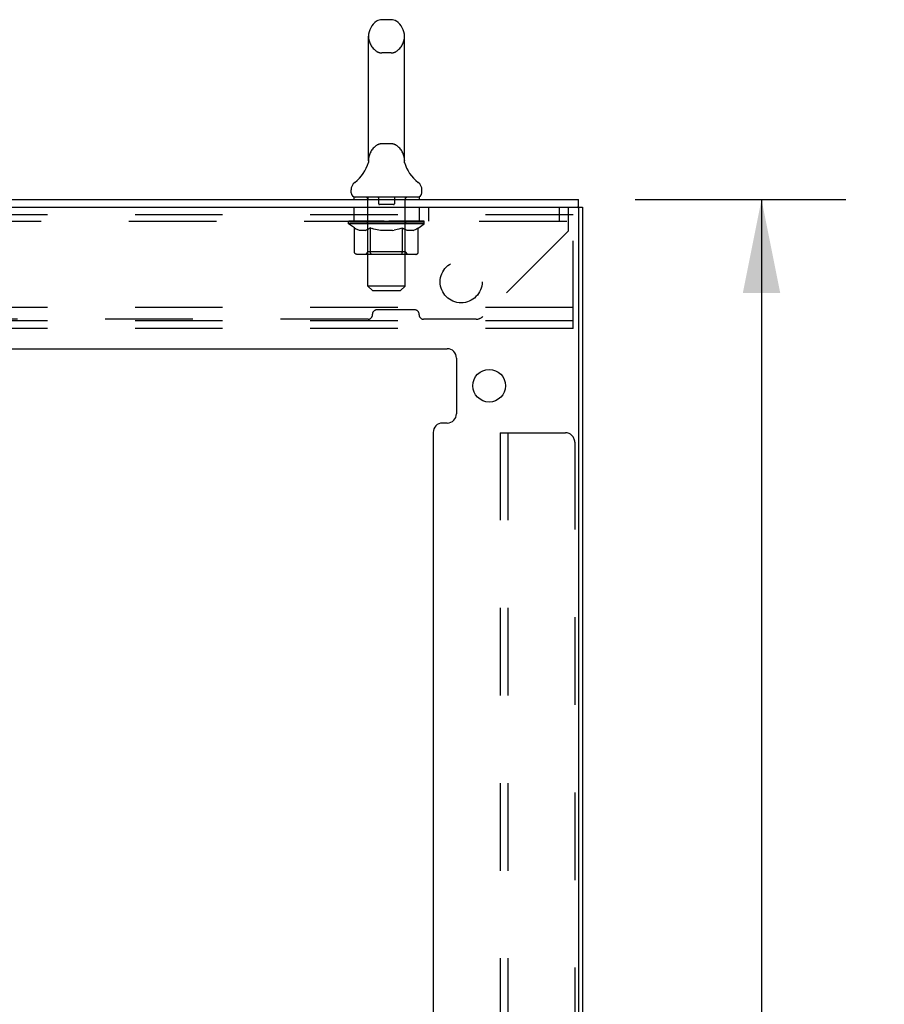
# Model space of a CAD drawing. Header units: inches. Extents: x 0 to 213, y 0 to 138.
# Tile 42 of 50: x 131 to 142, y 71 to 84. Entities that reach past the tile are written whole.
import ezdxf

# ---------------------------------------------------------------- set-up
doc = ezdxf.new("R2010")
doc.units = ezdxf.units.IN
doc.header["$LTSCALE"] = 11.736377
doc.header["$MEASUREMENT"] = 0
doc.linetypes.add('HIDDEN', pattern=[0.2, 0.1, -0.1])
doc.layers.get('0').update_dxf_attribs({"linetype": 'CONTINUOUS'})
doc.layers.add('DEFAULT_2', color=8, linetype='HIDDEN')
doc.layers.add('DIMENSIONS', color=7, linetype='CONTINUOUS')
doc.styles.get("Standard").update_dxf_attribs({"font": 'arial.ttf'})
doc.dimstyles.new('DIMSTYLE_1', dxfattribs={"dimtxt": 0.941421, "dimasz": 1.255227, "dimexe": 0.09, "dimexo": 0.07, "dimgap": 0.0375, "dimtad": 0, "dimtih": 1, "dimtoh": 1, "dimzin": 4, "dimdsep": 46, "dimtxsty": 'Standard', "dimblk": '_FILLED', "dimblk1": '_FILLED', "dimblk2": '_FILLED', "dimcen": 0.09, "dimazin": 1, "dimtfac": 1, "dimtdec": 3, "dimtofl": 0, "dimtmove": 0, "dimatfit": 3, "dimldrblk": '_FILLED', "dimfxl": 0, "dimtolj": 1, "dimtzin": 4, "dimarcsym": 0})

# ---------------------------------------------------------------- blocks, each defined once
blk = doc.blocks.new('_FILLED')
at = {"color": 0, "linetype": 'ByBlock'}
blk.add_solid([(0, 0), (-1, 0.2), (-1, -0.2)], dxfattribs=at)
blk = doc.blocks.new('*D18')
at = {"layer": 'DIMENSIONS', "color": 2, "linetype": 'Continuous'}
for p, q in [((138.943, 81.898), (141.764, 81.898)), ((140.635, 81.898), (140.635, 47.406)), ((140.635, 11.032), (140.635, 45.524)), ((138.943, 11.032), (141.764, 11.032))]:
    blk.add_line(p, q, dxfattribs=at)
at = {"layer": 'DIMENSIONS', "color": 2, "linetype": 'Continuous', "xscale": 1.2552274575, "yscale": 1.2552274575, "zscale": 1.2552274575}
for p, rotation in [((140.635, 81.898), 90), ((140.635, 11.032), 270)]:
    blk.add_blockref('_FILLED', p, dxfattribs=dict(at, rotation=rotation))
at = {"layer": 'DIMENSIONS', "color": 2, "linetype": 'Continuous', "insert": (140.635, 46.936), "char_height": 0.9414, "width": 3.28972, "attachment_point": 2, "line_spacing_factor": 0.9}
blk.add_mtext('70.87', dxfattribs=at)

msp = doc.modelspace()

# ---------------------------------------------------------------- linework, layer by layer
at = {"color": 7, "linetype": 'Continuous'}
for p, q in [((135.675, 84.306), (135.548, 84.306)), ((135.37, 82.421), (135.37, 84.084)), ((135.853, 82.421), (135.853, 84.084)), ((135.365, 82.376), (135.364, 82.376)), ((135.369, 82.394), (135.368, 82.392)), ((135.368, 82.393), (135.368, 82.392)), ((135.368, 82.392), (135.368, 82.391)), ((135.368, 82.391), (135.368, 82.39)), ((135.368, 82.39), (135.368, 82.39)), ((135.368, 82.39), (135.368, 82.389)), ((135.368, 82.39), (135.368, 82.389)), ((135.37, 82.401), (135.369, 82.4)), ((135.37, 82.4), (135.369, 82.4)), ((135.369, 82.4), (135.369, 82.399)), ((135.369, 82.399), (135.369, 82.398)), ((135.369, 82.399), (135.369, 82.398)), ((135.369, 82.398), (135.369, 82.397)), ((135.369, 82.397), (135.369, 82.397)), ((135.369, 82.397), (135.369, 82.396)), ((135.369, 82.396), (135.369, 82.395)), ((135.369, 82.396), (135.369, 82.395)), ((135.369, 82.395), (135.369, 82.394)), ((135.369, 82.395), (135.369, 82.394)), ((135.369, 82.394), (135.369, 82.393)), ((135.37, 82.416), (135.37, 82.421)), ((135.37, 82.416), (135.37, 82.415)), ((135.37, 82.415), (135.37, 82.414)), ((135.37, 82.415), (135.37, 82.414)), ((135.37, 82.414), (135.37, 82.413)), ((135.37, 82.413), (135.37, 82.412)), ((135.37, 82.413), (135.37, 82.412)), ((135.37, 82.412), (135.37, 82.412)), ((135.37, 82.412), (135.37, 82.411)), ((135.37, 82.411), (135.37, 82.41)), ((135.37, 82.41), (135.37, 82.41)), ((135.37, 82.41), (135.37, 82.408)), ((135.37, 82.409), (135.37, 82.408)), ((135.37, 82.408), (135.37, 82.407)), ((135.37, 82.408), (135.37, 82.407)), ((135.37, 82.407), (135.37, 82.406)), ((135.37, 82.406), (135.37, 82.405)), ((135.37, 82.406), (135.37, 82.404)), ((135.37, 82.405), (135.37, 82.404)), ((135.37, 82.404), (135.37, 82.403)), ((135.37, 82.404), (135.37, 82.403)), ((135.37, 82.403), (135.37, 82.402)), ((135.37, 82.402), (135.37, 82.402)), ((135.37, 82.402), (135.37, 82.401)), ((135.853, 82.421), (135.853, 82.416)), ((135.853, 82.415), (135.853, 82.416)), ((135.853, 82.416), (135.853, 82.416)), ((135.853, 82.41), (135.853, 82.411)), ((135.853, 82.409), (135.853, 82.41)), ((135.853, 82.408), (135.853, 82.409)), ((135.853, 82.407), (135.853, 82.408)), ((135.853, 82.408), (135.853, 82.408)), ((135.853, 82.406), (135.853, 82.407)), ((135.853, 82.407), (135.853, 82.407)), ((135.853, 82.405), (135.853, 82.406)), ((135.853, 82.404), (135.853, 82.405)), ((135.853, 82.405), (135.853, 82.405)), ((135.853, 82.403), (135.853, 82.404)), ((135.853, 82.404), (135.853, 82.404)), ((135.854, 82.402), (135.853, 82.403)), ((135.853, 82.403), (135.853, 82.403)), ((135.854, 82.4), (135.854, 82.402)), ((135.854, 82.401), (135.854, 82.402)), ((135.854, 82.4), (135.854, 82.401)), ((135.854, 82.399), (135.854, 82.4)), ((135.854, 82.398), (135.854, 82.399)), ((135.854, 82.397), (135.854, 82.398)), ((135.854, 82.397), (135.854, 82.398)), ((135.854, 82.396), (135.854, 82.397)), ((135.854, 82.395), (135.854, 82.396)), ((135.855, 82.394), (135.854, 82.395)), ((135.854, 82.394), (135.854, 82.395)), ((135.855, 82.393), (135.855, 82.394)), ((135.855, 82.392), (135.855, 82.393)), ((135.855, 82.392), (135.855, 82.393)), ((135.855, 82.391), (135.855, 82.392)), ((135.855, 82.39), (135.855, 82.391)), ((135.855, 82.389), (135.855, 82.39)), ((135.859, 82.376), (135.859, 82.377)), ((135.137, 81.988), (135.137, 82.026)), ((135.174, 81.928), (135.174, 81.898)), ((136.049, 81.928), (135.174, 81.928)), ((136.049, 81.928), (136.049, 81.898)), ((136.087, 81.988), (136.087, 82.026)), ((138.17, 81.794), (138.237, 81.794)), ((138.185, 81.794), (138.185, 81.898))]:
    msp.add_line(p, q, dxfattribs=at)
at = {"color": 3, "linetype": 'Continuous'}
for p, q in [((120.237, 81.794), (138.17, 81.794)), ((120.289, 81.898), (138.185, 81.898)), ((138.237, 81.794), (138.237, 11.136)), ((138.185, 81.779), (138.185, 11.151)), ((122.05, 79.898), (136.424, 79.898)), ((136.549, 79.773), (136.549, 79.027)), ((136.424, 78.902), (136.362, 78.902)), ((136.237, 78.777), (136.237, 58.07))]:
    msp.add_line(p, q, dxfattribs=at)
at = {"color": 7, "linetype": 'Continuous'}
for points in [[(135.853, 82.41), (135.853, 82.41), (135.853, 82.411), (135.853, 82.412), (135.853, 82.412), (135.853, 82.413), (135.853, 82.414), (135.853, 82.414), (135.853, 82.415)], [(135.853, 82.412), (135.853, 82.412), (135.853, 82.413), (135.853, 82.414), (135.853, 82.414), (135.853, 82.415)]]:
    msp.add_lwpolyline(points, dxfattribs=at)
at = {"color": 3, "linetype": 'Continuous'}
msp.add_circle((136.987, 79.402), 0.219, dxfattribs=at)
at = {"color": 7, "linetype": 'Continuous'}
for centre, radius, start, end in [((135.548, 84.181), 0.125, 90, 123.1848), ((135.675, 84.181), 0.125, 56.8152, 90), ((135.612, 84.084), 0.241, 123.1848, 180), ((135.612, 84.084), 0.241, 0, 56.8152), ((134.888, 82.527), 0.5, 306.7414, 344.6791), ((136.335, 82.527), 0.5, 195.3209, 233.2586), ((135.262, 82.026), 0.125, 126.7414, 180), ((135.962, 82.026), 0.125, 0, 53.2586), ((135.197, 81.988), 0.06, 180, 270), ((136.027, 81.988), 0.06, 270, 360)]:
    msp.add_arc(centre, radius, start, end, dxfattribs=at)
at = {"color": 3, "linetype": 'Continuous'}
for centre, radius, start, end in [((138.17, 81.779), 0.015, 0, 90), ((136.424, 79.773), 0.125, 0, 90), ((136.424, 79.027), 0.125, 270, 360), ((136.362, 78.777), 0.125, 90, 180)]:
    msp.add_arc(centre, radius, start, end, dxfattribs=at)
at = {"layer": 'DEFAULT_2', "color": 8, "linetype": 'HIDDEN'}
for p, q in [((135.675, 83.861), (135.548, 83.861)), ((135.675, 82.643), (135.548, 82.643)), ((135.364, 82.376), (135.364, 82.376)), ((135.364, 82.376), (135.364, 82.376)), ((135.364, 82.376), (135.364, 82.376)), ((135.364, 82.376), (135.364, 82.376)), ((135.365, 82.377), (135.365, 82.376)), ((135.859, 82.376), (135.859, 82.376)), ((135.362, 81.928), (135.362, 81.898)), ((135.507, 81.918), (135.507, 81.838)), ((135.717, 81.918), (135.717, 81.838)), ((135.862, 81.928), (135.862, 81.898)), ((135.174, 81.794), (135.174, 81.606)), ((135.363, 80.738), (135.363, 81.898)), ((135.707, 81.828), (135.517, 81.828)), ((135.861, 80.738), (135.861, 81.898)), ((136.049, 81.794), (136.049, 81.606)), ((136.174, 81.794), (136.174, 81.606)), ((137.924, 81.794), (137.924, 81.606)), ((138.049, 81.476), (138.049, 81.794)), ((138.112, 80.169), (138.112, 81.794)), ((138.112, 81.69), (123.112, 81.69)), ((120.424, 81.606), (138.049, 81.606)), ((135.105, 81.571), (135.105, 81.603)), ((135.105, 81.602), (135.35, 81.602)), ((135.183, 81.516), (135.105, 81.571)), ((136.118, 81.571), (135.105, 81.571)), ((135.106, 81.602), (135.106, 81.606)), ((135.202, 81.605), (135.106, 81.606)), ((135.113, 81.603), (135.113, 81.608)), ((135.12, 81.6), (135.12, 81.603)), ((135.12, 81.6), (136.103, 81.6)), ((135.127, 81.6), (135.127, 81.603)), ((135.128, 81.6), (135.128, 81.603)), ((135.136, 81.603), (135.136, 81.608)), ((135.149, 81.6), (135.149, 81.603)), ((135.15, 81.6), (135.15, 81.603)), ((135.173, 81.603), (135.173, 81.608)), ((135.185, 81.6), (135.185, 81.603)), ((135.187, 81.6), (135.187, 81.603)), ((135.202, 81.602), (135.202, 81.605)), ((135.224, 81.603), (135.224, 81.608)), ((135.225, 81.6), (135.225, 81.602)), ((135.226, 81.6), (135.226, 81.602)), ((135.228, 81.6), (135.228, 81.602)), ((135.234, 81.6), (135.234, 81.603)), ((135.234, 81.6), (135.234, 81.602)), ((135.236, 81.6), (135.236, 81.603)), ((135.239, 81.6), (135.239, 81.603)), ((135.243, 81.6), (135.243, 81.602)), ((135.254, 81.6), (135.254, 81.602)), ((135.268, 81.6), (135.268, 81.602)), ((135.269, 81.6), (135.269, 81.605)), ((135.285, 81.6), (135.285, 81.602)), ((135.286, 81.603), (135.286, 81.608)), ((135.294, 81.6), (135.294, 81.603)), ((135.297, 81.6), (135.297, 81.603)), ((135.305, 81.6), (135.305, 81.602)), ((135.314, 81.6), (135.314, 81.606)), ((135.326, 81.6), (135.326, 81.602)), ((135.328, 81.6), (135.328, 81.602)), ((135.35, 81.6), (135.35, 81.602)), ((135.404, 81.602), (135.354, 81.602)), ((135.358, 81.603), (135.358, 81.608)), ((135.362, 81.194), (135.362, 81.568)), ((135.364, 81.6), (135.364, 81.603)), ((135.368, 81.6), (135.368, 81.603)), ((135.372, 81.6), (135.372, 81.607)), ((135.376, 81.6), (135.376, 81.602)), ((135.385, 81.6), (135.385, 81.602)), ((135.404, 81.6), (135.404, 81.602)), ((135.464, 81.602), (135.416, 81.602)), ((135.433, 81.6), (135.433, 81.602)), ((135.438, 81.603), (135.438, 81.608)), ((135.441, 81.6), (135.441, 81.603)), ((135.443, 81.6), (135.443, 81.607)), ((135.445, 81.6), (135.445, 81.603)), ((135.451, 81.6), (135.451, 81.603)), ((135.464, 81.6), (135.464, 81.602)), ((135.528, 81.602), (135.484, 81.602)), ((135.495, 81.6), (135.495, 81.602)), ((135.52, 81.602), (135.612, 81.608)), ((135.524, 81.603), (135.524, 81.608)), ((135.524, 81.603), (135.524, 81.608)), ((135.524, 81.608), (135.524, 81.608)), ((135.524, 81.6), (135.524, 81.603)), ((135.527, 81.6), (135.527, 81.603)), ((135.528, 81.6), (135.528, 81.603)), ((135.528, 81.6), (135.528, 81.602)), ((135.595, 81.602), (135.556, 81.602)), ((135.561, 81.6), (135.561, 81.602)), ((135.595, 81.6), (135.595, 81.602)), ((135.61, 81.603), (135.609, 81.603)), ((135.609, 81.6), (135.609, 81.603)), ((135.61, 81.6), (135.61, 81.603)), ((135.612, 81.603), (135.612, 81.608)), ((135.612, 81.608), (135.703, 81.602)), ((135.614, 81.6), (135.614, 81.603)), ((135.614, 81.6), (135.614, 81.603)), ((135.614, 81.603), (135.614, 81.603)), ((135.628, 81.6), (135.628, 81.602)), ((135.628, 81.602), (135.667, 81.602)), ((135.662, 81.6), (135.662, 81.602)), ((135.695, 81.6), (135.695, 81.603)), ((135.695, 81.6), (135.695, 81.602)), ((135.695, 81.602), (135.739, 81.602)), ((135.696, 81.6), (135.696, 81.603)), ((135.699, 81.603), (135.699, 81.608)), ((135.699, 81.603), (135.699, 81.608)), ((135.699, 81.608), (135.699, 81.608)), ((135.699, 81.6), (135.699, 81.603)), ((135.728, 81.6), (135.728, 81.602)), ((135.759, 81.6), (135.759, 81.602)), ((135.76, 81.602), (135.807, 81.602)), ((135.772, 81.6), (135.772, 81.603)), ((135.778, 81.6), (135.778, 81.603)), ((135.78, 81.6), (135.78, 81.607)), ((135.782, 81.6), (135.782, 81.603)), ((135.785, 81.603), (135.785, 81.608)), ((135.791, 81.6), (135.791, 81.602)), ((135.819, 81.6), (135.819, 81.602)), ((135.819, 81.602), (135.869, 81.602)), ((135.839, 81.6), (135.839, 81.602)), ((135.847, 81.6), (135.847, 81.602)), ((135.851, 81.6), (135.851, 81.607)), ((135.856, 81.6), (135.856, 81.603)), ((135.859, 81.6), (135.859, 81.603)), ((135.862, 81.194), (135.862, 81.568)), ((135.865, 81.603), (135.865, 81.608)), ((135.873, 81.6), (135.873, 81.602)), ((135.873, 81.602), (136.034, 81.602)), ((135.895, 81.6), (135.895, 81.602)), ((135.897, 81.6), (135.897, 81.602)), ((135.91, 81.6), (135.91, 81.606)), ((135.919, 81.6), (135.919, 81.602)), ((135.926, 81.6), (135.926, 81.603)), ((135.929, 81.6), (135.929, 81.603)), ((135.937, 81.603), (135.937, 81.608)), ((135.938, 81.6), (135.938, 81.602)), ((135.954, 81.6), (135.954, 81.605)), ((135.955, 81.6), (135.955, 81.602)), ((135.969, 81.6), (135.969, 81.602)), ((135.981, 81.6), (135.981, 81.602)), ((135.984, 81.6), (135.984, 81.603)), ((135.987, 81.6), (135.987, 81.603)), ((135.99, 81.6), (135.99, 81.603)), ((135.99, 81.6), (135.99, 81.602)), ((135.995, 81.6), (135.995, 81.602)), ((135.998, 81.6), (135.998, 81.602)), ((135.998, 81.6), (135.998, 81.602)), ((135.999, 81.603), (135.999, 81.608)), ((136.036, 81.6), (136.036, 81.603)), ((136.038, 81.6), (136.038, 81.603)), ((136.038, 81.515), (136.118, 81.571)), ((136.05, 81.603), (136.05, 81.608)), ((136.073, 81.6), (136.073, 81.603)), ((136.074, 81.6), (136.074, 81.603)), ((136.087, 81.603), (136.087, 81.608)), ((136.095, 81.6), (136.095, 81.603)), ((136.096, 81.6), (136.096, 81.603)), ((136.103, 81.6), (136.103, 81.603)), ((136.11, 81.603), (136.11, 81.608)), ((136.118, 81.571), (136.118, 81.608)), ((135.183, 81.191), (135.183, 81.516)), ((135.183, 81.516), (135.195, 81.508)), ((135.207, 81.501), (135.195, 81.508)), ((135.218, 81.495), (135.206, 81.501)), ((135.23, 81.49), (135.218, 81.495)), ((135.241, 81.485), (135.23, 81.49)), ((135.252, 81.482), (135.241, 81.485)), ((135.328, 81.482), (135.252, 81.482)), ((135.328, 81.482), (135.339, 81.485)), ((135.362, 81.495), (135.35, 81.49)), ((135.373, 81.501), (135.362, 81.495)), ((135.385, 81.508), (135.373, 81.501)), ((135.397, 81.516), (135.385, 81.508)), ((135.397, 81.191), (135.397, 81.516)), ((135.397, 81.516), (135.42, 81.508)), ((135.443, 81.501), (135.42, 81.508)), ((135.466, 81.495), (135.443, 81.501)), ((135.488, 81.49), (135.465, 81.495)), ((135.51, 81.485), (135.488, 81.49)), ((135.532, 81.482), (135.51, 81.485)), ((135.691, 81.482), (135.532, 81.482)), ((135.691, 81.482), (135.713, 81.485)), ((135.735, 81.49), (135.713, 81.485)), ((135.757, 81.495), (135.735, 81.49)), ((135.779, 81.501), (135.757, 81.495)), ((135.802, 81.508), (135.779, 81.501)), ((135.825, 81.515), (135.802, 81.508)), ((135.825, 81.191), (135.825, 81.515)), ((135.825, 81.515), (135.836, 81.508)), ((135.847, 81.501), (135.836, 81.508)), ((135.858, 81.495), (135.847, 81.501)), ((135.869, 81.49), (135.858, 81.495)), ((135.879, 81.485), (135.869, 81.49)), ((135.89, 81.482), (135.879, 81.485)), ((135.973, 81.482), (135.89, 81.482)), ((135.973, 81.482), (135.984, 81.485)), ((135.995, 81.49), (135.984, 81.485)), ((136.005, 81.495), (135.995, 81.49)), ((136.016, 81.501), (136.005, 81.495)), ((136.027, 81.508), (136.016, 81.501)), ((136.038, 81.515), (136.027, 81.508)), ((136.038, 81.191), (136.038, 81.515)), ((138.049, 81.476), (136.904, 80.331)), ((136.004, 81.162), (135.217, 81.162)), ((135.362, 81.194), (135.33, 81.162)), ((135.862, 81.194), (135.362, 81.194)), ((135.807, 81.162), (135.809, 81.162)), ((135.814, 81.164), (135.815, 81.165)), ((135.815, 81.165), (135.817, 81.167)), ((135.862, 81.194), (135.893, 81.162)), ((135.423, 80.678), (135.363, 80.738)), ((135.861, 80.738), (135.363, 80.738)), ((135.801, 80.678), (135.861, 80.738)), ((135.423, 80.678), (135.801, 80.678)), ((138.112, 80.45), (123.112, 80.45)), ((135.424, 80.352), (135.424, 80.359)), ((135.99, 80.418), (135.483, 80.418)), ((136.049, 80.352), (136.049, 80.359)), ((135.365, 80.293), (123.108, 80.293)), ((138.112, 80.273), (123.112, 80.273)), ((136.812, 80.293), (136.108, 80.293)), ((138.112, 80.169), (123.112, 80.169)), ((137.133, 78.773), (137.133, 57.608)), ((137.133, 78.773), (138.008, 78.773)), ((137.237, 78.773), (137.237, 14.157)), ((138.133, 78.648), (138.133, 14.282))]:
    msp.add_line(p, q, dxfattribs=at)
for points in [[(135.35, 81.49), (135.339, 81.485), (135.328, 81.482)], [(135.217, 81.162), (135.213, 81.162), (135.209, 81.163), (135.205, 81.164), (135.201, 81.165), (135.197, 81.167), (135.194, 81.17), (135.191, 81.172), (135.188, 81.176), (135.186, 81.179), (135.184, 81.183), (135.183, 81.187), (135.183, 81.191)], [(135.414, 81.162), (135.412, 81.162), (135.41, 81.163), (135.408, 81.164), (135.406, 81.165), (135.404, 81.167), (135.402, 81.17), (135.401, 81.172), (135.399, 81.176), (135.398, 81.179), (135.397, 81.183), (135.397, 81.187), (135.397, 81.191)], [(135.809, 81.162), (135.812, 81.163), (135.814, 81.164)], [(135.817, 81.167), (135.819, 81.17), (135.821, 81.172), (135.822, 81.176), (135.823, 81.179)], [(135.819, 81.17), (135.821, 81.172), (135.822, 81.176)], [(135.823, 81.179), (135.824, 81.183), (135.824, 81.187), (135.825, 81.191)], [(135.824, 81.183), (135.824, 81.187), (135.825, 81.191)], [(136.004, 81.162), (136.008, 81.162), (136.012, 81.163), (136.016, 81.164), (136.02, 81.165), (136.024, 81.167), (136.027, 81.17), (136.031, 81.172), (136.033, 81.176), (136.035, 81.179), (136.037, 81.183), (136.038, 81.187), (136.038, 81.191)]]:
    msp.add_lwpolyline(points, dxfattribs=at)
msp.add_circle((136.612, 80.794), 0.281, dxfattribs=at)
for centre, radius, start, end in [((135.612, 84.084), 0.241, 180, 236.8152), ((135.612, 84.084), 0.241, 303.1848, 360), ((135.548, 83.986), 0.125, 236.8152, 270), ((135.675, 83.986), 0.125, 270, 303.1848), ((135.612, 82.421), 0.241, 123.1848, 180), ((135.548, 82.518), 0.125, 90, 123.1848), ((135.675, 82.518), 0.125, 56.8152, 90), ((135.612, 82.421), 0.241, 0, 56.8152), ((135.333, 81.898), 0.03, 0, 90), ((135.497, 81.918), 0.01, 0, 90), ((135.727, 81.918), 0.01, 90, 180), ((135.891, 81.898), 0.03, 90, 180), ((135.517, 81.838), 0.01, 180, 270), ((135.707, 81.838), 0.01, 270, 360), ((135.33, 81.568), 0.0318, 0, 90), ((135.893, 81.568), 0.0318, 90, 180), ((135.365, 80.352), 0.0591, 270, 360), ((135.483, 80.359), 0.0591, 90, 180), ((135.99, 80.359), 0.0591, 0, 90), ((136.108, 80.352), 0.0591, 180, 270), ((136.812, 80.423), 0.13, 270, 315), ((138.008, 78.648), 0.125, 0, 90)]:
    msp.add_arc(centre, radius, start, end, dxfattribs=at)
for centre, major_axis, ratio, start_param, end_param in [((135.612, 81.608), (0.506, 0.005), 0.05963, 9.249616, 9.431313), ((135.612, 81.608), (0.506, 0), 0.060556, -3.083241, -2.96706), ((135.612, 81.608), (0.506, 0.011), 0.05688, 2.791345, 2.965878), ((135.125, 81.598), (0.158, -0.002), 0.05963, 0.605815, 1.645666), ((135.07, 81.598), (0.158, 0.002), 0.05963, 0.25549, 1.295341), ((135.612, 81.608), (0.506, -0.005), 0.05963, -2.96643, -2.791898), ((135.07, 81.593), (0.158, 0.003), 0.05688, 1.20151, 1.294789), ((135.125, 81.593), (0.158, 0), 0.060556, 1.551758, 1.645036), ((135.09, 81.593), (0.158, 0.002), 0.05963, 1.170259, 1.376596), ((135.126, 81.595), (0.131, 0.001), 0.05963, 1.065228, 1.614276), ((135.11, 81.595), (0.131, 0.003), 0.05688, 0.890143, 1.43919), ((135.156, 81.595), (0.131, 0), 0.060556, 1.240391, 1.789438), ((135.612, 81.608), (0.506, 0.015), 0.052395, 2.616403, 2.790936), ((135.175, 81.598), (0.158, -0.003), 0.05688, 0.7809, 1.820751), ((135.067, 81.598), (0.158, 0.003), 0.05688, 0.080405, 1.120256), ((135.612, 81.608), (0.506, -0.011), 0.05688, -2.791345, -2.616812), ((135.067, 81.593), (0.158, 0.005), 0.052395, 1.026568, 1.119847), ((135.175, 81.593), (0.158, -0.002), 0.05963, 1.72692, 1.820198), ((135.109, 81.595), (0.131, 0.004), 0.052395, 0.715201, 1.264248), ((135.201, 81.595), (0.131, -0.001), 0.05963, 1.415553, 1.9646), ((135.612, 81.608), (0.506, 0.02), 0.046319, 2.441654, 2.616187), ((135.238, 81.598), (0.158, -0.005), 0.052395, 0.955842, 1.995693), ((135.081, 81.598), (0.158, 0.005), 0.052395, -0.094537, 0.945314), ((135.612, 81.608), (0.506, -0.015), 0.052395, -2.616403, -2.44187), ((135.081, 81.593), (0.158, 0.006), 0.046319, 0.851819, 0.945098), ((135.238, 81.593), (0.158, -0.003), 0.05688, 1.902006, 1.995284), ((135.124, 81.595), (0.131, 0.005), 0.046319, 0.540452, 1.089499), ((135.258, 81.595), (0.131, -0.003), 0.05688, 1.590638, 2.139686), ((135.09, 81.598), (0.158, 0), 0.060556, 0.430652, 0.777569), ((135.612, 81.608), (0.506, 0.024), 0.038841, 2.267123, 2.441656), ((135.313, 81.598), (0.158, -0.006), 0.046319, 1.130591, 2.170442), ((135.612, 81.608), (0.506, -0.02), 0.046319, -2.441654, -2.267121), ((135.11, 81.598), (0.158, 0.006), 0.046319, -0.269286, 0.770565), ((135.11, 81.593), (0.158, 0.007), 0.038841, 0.677289, 0.770567), ((135.313, 81.593), (0.158, -0.005), 0.052395, 2.076947, 2.170226), ((135.154, 81.595), (0.131, 0.006), 0.038841, 0.365921, 0.914969), ((135.325, 81.595), (0.131, -0.004), 0.052395, 1.76558, 2.314627), ((135.612, 81.608), (0.506, 0.027), 0.030195, 2.09281, 2.267343), ((135.397, 81.598), (0.158, -0.007), 0.038841, 1.305122, 2.344973), ((135.612, 81.608), (0.506, -0.024), 0.038841, -2.267123, -2.092591), ((135.155, 81.598), (0.158, 0.007), 0.038841, -0.443817, 0.596034), ((135.155, 81.593), (0.158, 0.008), 0.030195, 0.502975, 0.596254), ((135.397, 81.593), (0.158, -0.006), 0.046319, 2.251696, 2.344975), ((135.197, 81.595), (0.131, 0.007), 0.030195, 0.191608, 0.740655), ((135.401, 81.595), (0.131, -0.005), 0.046319, 1.940329, 2.489376), ((135.214, 81.598), (0.158, 0.008), 0.030195, -0.61813, 0.421721), ((135.612, 81.608), (0.506, 0.029), 0.020645, 1.918687, 2.09322), ((135.487, 81.598), (0.158, -0.008), 0.030195, 1.479435, 2.519286), ((135.612, 81.608), (0.506, -0.027), 0.030195, -2.09281, -1.918277), ((135.214, 81.593), (0.158, 0.009), 0.020645, 0.328852, 0.422131), ((135.487, 81.593), (0.158, -0.007), 0.038841, 2.426227, 2.519505), ((135.253, 81.595), (0.131, 0.007), 0.020645, 0.017485, 0.566532), ((135.484, 81.595), (0.131, -0.006), 0.038841, 2.11486, 2.663907), ((135.285, 81.598), (0.158, 0.009), 0.020645, -0.792253, 0.247598), ((135.612, 81.608), (0.506, 0.03), 0.010478, 1.744704, 1.919237), ((135.581, 81.598), (0.158, -0.009), 0.020645, 1.653558, 2.693409), ((135.612, 81.608), (0.506, -0.029), 0.020645, -1.918687, -1.744154), ((135.285, 81.593), (0.158, 0.009), 0.010478, 0.154869, 0.248148), ((135.581, 81.593), (0.158, -0.008), 0.030195, 2.60054, 2.693819), ((135.32, 81.595), (0.131, 0.008), 0.010478, 6.126688, 6.675735), ((135.571, 81.595), (0.131, -0.007), 0.030195, 2.289173, 2.83822), ((135.366, 81.598), (0.158, 0.009), 0.010478, -0.966236, -0.000846), ((135.676, 81.598), (0.158, -0.009), 0.010478, 1.827541, 2.867392), ((135.612, 81.608), (0.506, -0.03), 0.010478, -1.744704, -1.570171), ((135.676, 81.593), (0.158, -0.009), 0.020645, 2.774664, 2.867942), ((135.659, 81.595), (0.131, -0.007), 0.020645, 2.463296, 3.012344), ((135.547, 81.598), (0.158, 0.009), 0.010478, 0.274201, 1.314052), ((135.478, 81.595), (0.131, 0.008), 0.010478, -0.000483, 0.504314), ((135.454, 81.593), (0.158, 0.009), 0.010478, 0.099668, 0.192946), ((135.612, 81.608), (0.506, 0.03), 0.010478, -1.571421, -1.396888), ((135.769, 81.593), (0.158, -0.009), 0.010478, 2.948646, 3.041925), ((135.745, 81.595), (0.131, -0.008), 0.010478, 2.637279, 3.142076), ((135.642, 81.598), (0.158, 0.009), 0.020645, 0.448184, 1.488034), ((135.565, 81.595), (0.131, 0.007), 0.020645, 0.129249, 0.678296), ((135.547, 81.593), (0.158, 0.009), 0.020645, 0.273651, 0.366929), ((135.612, 81.608), (0.506, 0.029), 0.020645, -1.397439, -1.222906), ((135.857, 81.598), (0.158, -0.009), 0.010478, -3.140747, -2.175357), ((135.612, 81.608), (0.506, -0.03), 0.010478, 1.222355, 1.396888), ((135.736, 81.598), (0.158, 0.008), 0.030195, 0.622307, 1.662158), ((135.652, 81.595), (0.131, 0.007), 0.030195, 0.303372, 0.852419), ((135.903, 81.595), (0.131, -0.008), 0.010478, 2.749043, 3.29809), ((135.938, 81.598), (0.158, -0.009), 0.020645, 2.893995, 3.933846), ((135.642, 81.593), (0.158, 0.008), 0.030195, 0.447774, 0.541052), ((135.938, 81.593), (0.158, -0.009), 0.010478, 2.893445, 2.986723), ((135.612, 81.608), (0.506, 0.027), 0.030195, -1.223315, -1.048783), ((135.612, 81.608), (0.506, -0.029), 0.020645, 1.048373, 1.222906), ((135.826, 81.598), (0.158, 0.007), 0.038841, 0.79662, 1.836471), ((135.739, 81.595), (0.131, 0.006), 0.038841, 0.477686, 1.026733), ((135.97, 81.595), (0.131, -0.007), 0.020645, 2.57506, 3.124108), ((135.91, 81.598), (0.158, 0.006), 0.046319, 0.971151, 2.011002), ((136.009, 81.598), (0.158, -0.008), 0.030195, 2.719872, 3.759723), ((135.736, 81.593), (0.158, 0.007), 0.038841, 0.622087, 0.715366), ((136.009, 81.593), (0.158, -0.009), 0.020645, 2.719462, 2.812741), ((135.612, 81.608), (0.506, 0.024), 0.038841, -1.049002, -0.874469), ((135.612, 81.608), (0.506, -0.027), 0.030195, 0.87425, 1.048783), ((135.822, 81.595), (0.131, 0.005), 0.046319, 0.652216, 1.201263), ((135.985, 81.598), (0.158, 0.005), 0.052395, 1.1459, 2.185751), ((136.026, 81.595), (0.131, -0.007), 0.030195, 2.400937, 2.949985), ((136.068, 81.598), (0.158, -0.007), 0.038841, 2.545558, 3.585409), ((135.898, 81.595), (0.131, 0.004), 0.052395, 0.826965, 1.376012), ((135.826, 81.593), (0.158, 0.006), 0.046319, 0.796618, 0.889896), ((136.068, 81.593), (0.158, -0.008), 0.030195, 2.545339, 2.638617), ((136.048, 81.598), (0.158, 0.003), 0.05688, 1.320842, 2.360692), ((135.612, 81.608), (0.506, 0.02), 0.046319, -0.874471, -0.699939), ((135.612, 81.608), (0.506, -0.024), 0.038841, 0.699936, 0.874469), ((136.113, 81.598), (0.158, -0.006), 0.046319, 2.371028, 3.410879), ((136.069, 81.595), (0.131, -0.006), 0.038841, 2.226624, 2.775671), ((136.098, 81.598), (0.158, 0.002), 0.05963, 1.495927, 2.535778), ((135.966, 81.595), (0.131, 0.003), 0.05688, 1.001907, 1.550954), ((136.143, 81.598), (0.158, -0.005), 0.052395, 2.196279, 3.23613), ((135.91, 81.593), (0.158, 0.005), 0.052395, 0.971367, 1.064645), ((136.099, 81.595), (0.131, -0.005), 0.046319, 2.052093, 2.601141), ((136.134, 81.598), (0.158, 0), 0.060556, 1.671089, 2.71094), ((136.113, 81.593), (0.158, -0.007), 0.038841, 2.371026, 2.464304), ((136.156, 81.598), (0.158, -0.003), 0.05688, 2.021337, 3.061188), ((135.612, 81.608), (0.506, 0.015), 0.052395, -0.699723, -0.52519), ((135.612, 81.608), (0.506, -0.02), 0.046319, 0.525406, 0.699939), ((136.153, 81.598), (0.158, -0.002), 0.05963, 1.846251, 2.886102), ((136.022, 81.595), (0.131, 0.001), 0.05963, 1.176993, 1.72604), ((136.114, 81.595), (0.131, -0.004), 0.052395, 1.877344, 2.426392), ((136.067, 81.595), (0.131, 0), 0.060556, 1.352155, 1.901202), ((136.113, 81.595), (0.131, -0.003), 0.05688, 1.702402, 2.25145), ((136.097, 81.595), (0.131, -0.001), 0.05963, 1.527317, 2.076364), ((135.985, 81.593), (0.158, 0.003), 0.05688, 1.146309, 1.239587), ((136.143, 81.593), (0.158, -0.006), 0.046319, 2.196495, 2.289773), ((135.612, 81.608), (0.506, 0.011), 0.05688, -0.524781, -0.350248), ((135.612, 81.608), (0.506, -0.015), 0.052395, 0.350657, 0.52519), ((136.048, 81.593), (0.158, 0.002), 0.05963, 1.321394, 1.414673), ((136.156, 81.593), (0.158, -0.005), 0.052395, 2.021746, 2.115024), ((135.612, 81.608), (0.506, 0.005), 0.05963, -0.349695, -0.175162), ((135.612, 81.608), (0.506, -0.011), 0.05688, 0.175715, 0.350248), ((136.098, 81.593), (0.158, 0), 0.060556, 1.496556, 1.589835), ((136.153, 81.593), (0.158, -0.003), 0.05688, 1.846804, 1.940083), ((136.134, 81.593), (0.158, -0.002), 0.05963, 1.671719, 1.764997), ((135.612, 81.608), (0.506, 0), 0.060556, -0.174533, 0), ((135.612, 81.608), (0.506, -0.005), 0.05963, 0.000629, 0.175162)]:
    msp.add_ellipse(centre, major_axis=major_axis, ratio=ratio, start_param=start_param, end_param=end_param, dxfattribs=at)

# ---------------------------------------------------------------- dimensions: what is measured, and where the dimension line sits
at = {"layer": 'DIMENSIONS', "color": 2, "linetype": 'Continuous'}
dim = msp.add_linear_dim(base=(140.635, 11.032), p1=(138.873, 81.898), p2=(138.873, 11.032), angle=270, text='<>\\P[]', dimstyle='DIMSTYLE_1', dxfattribs=at)
dim.commit()
dim.dimension.update_dxf_attribs({"geometry": '*D18', "text_midpoint": (140.634, 46.46), "dimtype": 160})

doc.saveas('drawing.dxf')
